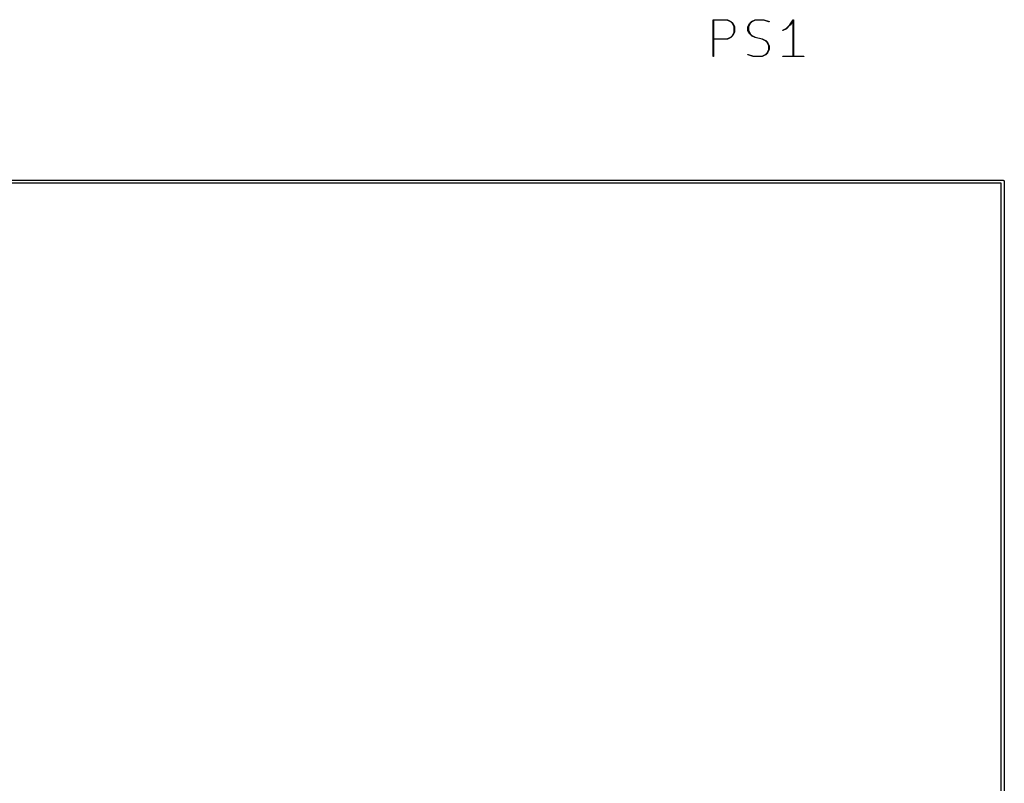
# Model space of a CAD drawing. Extents: x 2.6 to 14.6, y -8.5 to -1.5.
# Tile 94 of 109: x 12.9 to 14.4, y -7 to -5.8. Entities that reach past the tile are written whole.
import ezdxf

# ---------------------------------------------------------------- set-up
doc = ezdxf.new("R2010")
doc.units = 0
doc.header["$MEASUREMENT"] = 0
doc.layers.add('BLACK', color=7, linetype='CONTINUOUS')

msp = doc.modelspace()

# ---------------------------------------------------------------- linework, layer by layer
at = {"layer": 'BLACK', "linetype": 'CONTINUOUS'}
for p, q in [((13.9618, -5.80377), (13.9619, -5.80374)), ((13.9618, -5.8038), (13.9618, -5.80377)), ((13.9618, -5.8591), (13.9618, -5.8038)), ((13.9618, -5.8038), (13.9618, -5.8038)), ((13.9619, -5.80359), (13.962, -5.80357)), ((13.9619, -5.80362), (13.9619, -5.80359)), ((13.9619, -5.80359), (13.9619, -5.80359)), ((13.9619, -5.80359), (13.9619, -5.80359)), ((13.9619, -5.80363), (13.9619, -5.80362)), ((13.9619, -5.80364), (13.9619, -5.80363)), ((13.9619, -5.80363), (13.9619, -5.80363)), ((13.9619, -5.80366), (13.9619, -5.80364)), ((13.9619, -5.80368), (13.9619, -5.80366)), ((13.9619, -5.80369), (13.9619, -5.80368)), ((13.9619, -5.80371), (13.9619, -5.80369)), ((13.9619, -5.80369), (13.9619, -5.80369)), ((13.9619, -5.80374), (13.9619, -5.80371)), ((13.9619, -5.80374), (13.9619, -5.80374)), ((13.9619, -5.80374), (13.9619, -5.80374)), ((13.962, -5.80353), (13.9621, -5.80352)), ((13.962, -5.80354), (13.962, -5.80353)), ((13.962, -5.80353), (13.962, -5.80353)), ((13.962, -5.80353), (13.962, -5.80353)), ((13.962, -5.80355), (13.962, -5.80354)), ((13.962, -5.80357), (13.962, -5.80355)), ((13.962, -5.80355), (13.962, -5.80355)), ((13.962, -5.80355), (13.962, -5.80355)), ((13.9621, -5.80352), (13.9621, -5.80351)), ((13.9621, -5.80351), (13.9621, -5.80351)), ((13.9621, -5.80351), (13.9621, -5.80351)), ((13.9621, -5.80351), (13.9621, -5.80351)), ((13.9621, -5.80351), (13.9621, -5.80351)), ((13.9621, -5.80351), (13.9832, -5.80351)), ((13.9624, -5.8041), (13.9624, -5.83247)), ((13.9831, -5.8041), (13.9624, -5.8041)), ((13.9883, -5.80668), (13.9831, -5.8041)), ((13.9832, -5.80351), (13.9832, -5.80351)), ((13.9832, -5.80351), (13.9832, -5.80351)), ((13.9832, -5.80351), (13.9833, -5.80351)), ((13.9832, -5.80351), (13.9832, -5.80351)), ((13.9833, -5.80351), (13.9833, -5.80351)), ((13.9833, -5.80351), (13.9833, -5.80351)), ((13.9833, -5.80351), (13.9833, -5.80352)), ((13.9833, -5.80352), (13.9833, -5.80352)), ((13.9833, -5.80352), (13.9833, -5.80353)), ((13.9833, -5.80353), (13.9833, -5.80353)), ((13.9833, -5.80353), (13.9833, -5.80354)), ((13.9833, -5.80354), (13.9886, -5.80617)), ((13.9909, -5.80924), (13.9883, -5.80668)), ((13.9886, -5.80617), (13.9886, -5.80617)), ((13.9886, -5.80617), (13.9886, -5.80618)), ((13.9886, -5.80618), (13.9886, -5.80619)), ((13.9886, -5.80619), (13.9887, -5.8062)), ((13.9887, -5.8062), (13.9887, -5.8062)), ((13.9887, -5.8062), (13.9887, -5.80622)), ((13.9887, -5.80622), (13.9887, -5.80623)), ((13.9887, -5.80623), (13.9913, -5.80886)), ((13.9934, -5.8144), (13.9909, -5.80924)), ((13.9913, -5.80886), (13.9913, -5.80886)), ((13.9913, -5.80886), (13.9913, -5.80887)), ((13.9913, -5.80887), (13.9913, -5.80889)), ((13.9913, -5.80889), (13.9913, -5.8089)), ((13.9913, -5.8089), (13.9914, -5.80891)), ((13.9914, -5.80891), (13.9914, -5.80892)), ((13.9914, -5.80892), (13.9914, -5.80894)), ((13.9914, -5.80894), (13.994, -5.8142)), ((14.0145, -5.8142), (14.0172, -5.80894)), ((14.0177, -5.80924), (14.0151, -5.8144)), ((14.0172, -5.80886), (14.0199, -5.80623)), ((14.0172, -5.80887), (14.0172, -5.80886)), ((14.0172, -5.80888), (14.0172, -5.80887)), ((14.0172, -5.80889), (14.0172, -5.80888)), ((14.0172, -5.8089), (14.0172, -5.80889)), ((14.0172, -5.80892), (14.0172, -5.8089)), ((14.0172, -5.80893), (14.0172, -5.80892)), ((14.0172, -5.80894), (14.0172, -5.80893)), ((14.0203, -5.80668), (14.0177, -5.80924)), ((14.0199, -5.80617), (14.0252, -5.80354)), ((14.0199, -5.80618), (14.0199, -5.80617)), ((14.0199, -5.80619), (14.0199, -5.80618)), ((14.0199, -5.8062), (14.0199, -5.80619)), ((14.0199, -5.80619), (14.0199, -5.80619)), ((14.0199, -5.80621), (14.0199, -5.8062)), ((14.0199, -5.80622), (14.0199, -5.80621)), ((14.0199, -5.80623), (14.0199, -5.80622)), ((14.0254, -5.8041), (14.0203, -5.80668)), ((14.0252, -5.80353), (14.0253, -5.80352)), ((14.0252, -5.80354), (14.0252, -5.80353)), ((14.0252, -5.80353), (14.0252, -5.80353)), ((14.0252, -5.80354), (14.0252, -5.80354)), ((14.0253, -5.80352), (14.0253, -5.80351)), ((14.0253, -5.80351), (14.0253, -5.80351)), ((14.0253, -5.80351), (14.0253, -5.80351)), ((14.0253, -5.80351), (14.0253, -5.80351)), ((14.0253, -5.80351), (14.0253, -5.80351)), ((14.0253, -5.80351), (14.0253, -5.80351)), ((14.0253, -5.80351), (14.0385, -5.80351)), ((14.0253, -5.80352), (14.0253, -5.80352)), ((14.0385, -5.8041), (14.0254, -5.8041)), ((14.0385, -5.80351), (14.0385, -5.80351)), ((14.0385, -5.80351), (14.0385, -5.80351)), ((14.0385, -5.80351), (14.0386, -5.80351)), ((14.0385, -5.80351), (14.0385, -5.80351)), ((14.0463, -5.80671), (14.0385, -5.8041)), ((14.0386, -5.80351), (14.0386, -5.80351)), ((14.0386, -5.80351), (14.0386, -5.80352)), ((14.0386, -5.80352), (14.0386, -5.80352)), ((14.0386, -5.80352), (14.0465, -5.80615)), ((14.0464, -5.80673), (14.0463, -5.80671)), ((14.0465, -5.80672), (14.0464, -5.80673)), ((14.0464, -5.80673), (14.0464, -5.80673)), ((14.0465, -5.80615), (14.0465, -5.80616)), ((14.0465, -5.80616), (14.0466, -5.80618)), ((14.0466, -5.80667), (14.0465, -5.8067)), ((14.0465, -5.8067), (14.0465, -5.80672)), ((14.0466, -5.80618), (14.0466, -5.80621)), ((14.0466, -5.80621), (14.0466, -5.80626)), ((14.0466, -5.80626), (14.0467, -5.80631)), ((14.0467, -5.80658), (14.0466, -5.80663)), ((14.0466, -5.80663), (14.0466, -5.80667)), ((14.0467, -5.80631), (14.0467, -5.80636)), ((14.0467, -5.80636), (14.0467, -5.80642)), ((14.0467, -5.80642), (14.0467, -5.80647)), ((14.0467, -5.80647), (14.0467, -5.80653)), ((14.0467, -5.80653), (14.0467, -5.80658)), ((14.0726, -5.81673), (14.0778, -5.81151)), ((14.0782, -5.81191), (14.073, -5.81718)), ((14.0778, -5.81151), (14.083, -5.80364)), ((14.0783, -5.81187), (14.0782, -5.81189)), ((14.0782, -5.81189), (14.0782, -5.81191)), ((14.083, -5.80478), (14.0783, -5.81187)), ((14.0783, -5.81187), (14.0783, -5.81187)), ((14.083, -5.80363), (14.0831, -5.80362)), ((14.083, -5.80364), (14.083, -5.80363)), ((14.083, -5.85881), (14.083, -5.80478)), ((14.0831, -5.80354), (14.0832, -5.80353)), ((14.0831, -5.80355), (14.0831, -5.80354)), ((14.0831, -5.80357), (14.0831, -5.80355)), ((14.0831, -5.80355), (14.0831, -5.80355)), ((14.0831, -5.80355), (14.0831, -5.80355)), ((14.0831, -5.80359), (14.0831, -5.80357)), ((14.0831, -5.80362), (14.0831, -5.80359)), ((14.0831, -5.80359), (14.0831, -5.80359)), ((14.0831, -5.80359), (14.0831, -5.80359)), ((14.0832, -5.80352), (14.0832, -5.80351)), ((14.0832, -5.80351), (14.0832, -5.80351)), ((14.0832, -5.80351), (14.0832, -5.80351)), ((14.0832, -5.80351), (14.0833, -5.80351)), ((14.0832, -5.80353), (14.0832, -5.80352)), ((14.0832, -5.80353), (14.0832, -5.80353)), ((14.0832, -5.80353), (14.0832, -5.80353)), ((14.0833, -5.80351), (14.0833, -5.80351)), ((14.0833, -5.80351), (14.0833, -5.80351)), ((14.0833, -5.80351), (14.0833, -5.80351)), ((14.0833, -5.80351), (14.0833, -5.80351)), ((14.0833, -5.80351), (14.0833, -5.80351)), ((14.0833, -5.80351), (14.0833, -5.80351)), ((14.0833, -5.80351), (14.0833, -5.80351)), ((14.0833, -5.80351), (14.0834, -5.80352)), ((14.0834, -5.80352), (14.0834, -5.80353)), ((14.0834, -5.80353), (14.0834, -5.80353)), ((14.0834, -5.80353), (14.0834, -5.80353)), ((14.0834, -5.80353), (14.0834, -5.80354)), ((14.0834, -5.80354), (14.0834, -5.80356)), ((14.0834, -5.80356), (14.0834, -5.80356)), ((14.0834, -5.80356), (14.0834, -5.80356)), ((14.0834, -5.80356), (14.0835, -5.80356)), ((14.0835, -5.80356), (14.0835, -5.80359)), ((14.0835, -5.80359), (14.0835, -5.80359)), ((14.0835, -5.80359), (14.0835, -5.80359)), ((14.0835, -5.80359), (14.0835, -5.80361)), ((14.0835, -5.80361), (14.0835, -5.80364)), ((14.0835, -5.80364), (14.0835, -5.80364)), ((14.0835, -5.80364), (14.0835, -5.80364)), ((14.0835, -5.80364), (14.0835, -5.80365)), ((14.0835, -5.80365), (14.0836, -5.80369)), ((14.0836, -5.80369), (14.0836, -5.80369)), ((14.0836, -5.80369), (14.0836, -5.80369)), ((14.0836, -5.80369), (14.0836, -5.80372)), ((14.0836, -5.80372), (14.0836, -5.80374)), ((14.0836, -5.80374), (14.0836, -5.80374)), ((14.0836, -5.80374), (14.0836, -5.80374)), ((14.0836, -5.80374), (14.0836, -5.80378)), ((14.0836, -5.80378), (14.0836, -5.8038)), ((14.0836, -5.8038), (14.0836, -5.85881)), ((13.9883, -5.82989), (13.9909, -5.82733)), ((13.9909, -5.82733), (13.9934, -5.82217)), ((13.994, -5.82237), (13.9914, -5.82763)), ((13.9934, -5.82217), (13.9934, -5.8144)), ((13.994, -5.8142), (13.994, -5.81421)), ((13.994, -5.81421), (13.994, -5.81421)), ((13.994, -5.81421), (13.994, -5.81422)), ((13.994, -5.81422), (13.994, -5.81424)), ((13.994, -5.81424), (13.994, -5.81426)), ((13.994, -5.81426), (13.994, -5.81427)), ((13.994, -5.81427), (13.994, -5.81428)), ((13.994, -5.81428), (13.994, -5.8143)), ((13.994, -5.8143), (13.994, -5.81432)), ((13.994, -5.81432), (13.994, -5.81433)), ((13.994, -5.81433), (13.994, -5.81433)), ((13.994, -5.81433), (13.994, -5.82224)), ((13.994, -5.82224), (13.994, -5.82224)), ((13.994, -5.82224), (13.994, -5.82225)), ((13.994, -5.82225), (13.994, -5.82226)), ((13.994, -5.82226), (13.994, -5.82228)), ((13.994, -5.82228), (13.994, -5.8223)), ((13.994, -5.8223), (13.994, -5.8223)), ((13.994, -5.8223), (13.994, -5.82231)), ((13.994, -5.82231), (13.994, -5.82233)), ((13.994, -5.82233), (13.994, -5.82235)), ((13.994, -5.82235), (13.994, -5.82236)), ((13.994, -5.82236), (13.994, -5.82237)), ((14.0145, -5.81421), (14.0145, -5.8142)), ((14.0145, -5.81422), (14.0145, -5.81421)), ((14.0145, -5.81424), (14.0145, -5.81422)), ((14.0145, -5.81426), (14.0145, -5.81424)), ((14.0145, -5.81427), (14.0145, -5.81426)), ((14.0145, -5.81429), (14.0145, -5.81427)), ((14.0145, -5.81427), (14.0145, -5.81427)), ((14.0145, -5.81431), (14.0145, -5.81429)), ((14.0145, -5.81432), (14.0145, -5.81431)), ((14.0145, -5.81433), (14.0145, -5.81432)), ((14.0145, -5.8196), (14.0145, -5.81433)), ((14.0145, -5.81433), (14.0145, -5.81433)), ((14.0145, -5.81961), (14.0145, -5.8196)), ((14.0145, -5.81962), (14.0145, -5.81961)), ((14.0145, -5.81964), (14.0145, -5.81962)), ((14.0145, -5.81966), (14.0145, -5.81964)), ((14.0145, -5.81967), (14.0145, -5.81966)), ((14.0145, -5.81968), (14.0145, -5.81967)), ((14.0145, -5.81969), (14.0145, -5.81968)), ((14.0145, -5.81971), (14.0145, -5.81969)), ((14.0145, -5.81972), (14.0145, -5.81971)), ((14.0145, -5.81973), (14.0145, -5.81972)), ((14.0172, -5.825), (14.0145, -5.81973)), ((14.0145, -5.81973), (14.0145, -5.81973)), ((14.0151, -5.8144), (14.0151, -5.81953)), ((14.0151, -5.81953), (14.0177, -5.82469)), ((14.0172, -5.82501), (14.0172, -5.825)), ((14.0172, -5.82503), (14.0172, -5.82501)), ((14.0172, -5.82504), (14.0172, -5.82503)), ((14.0172, -5.82505), (14.0172, -5.82504)), ((14.0172, -5.82506), (14.0172, -5.82505)), ((14.0172, -5.82507), (14.0172, -5.82506)), ((14.0172, -5.82508), (14.0172, -5.82507)), ((14.0199, -5.82771), (14.0172, -5.82508)), ((14.0177, -5.82469), (14.0203, -5.82726)), ((14.0203, -5.82726), (14.0254, -5.82986)), ((14.0672, -5.81945), (14.0673, -5.81941)), ((14.0672, -5.81951), (14.0672, -5.81945)), ((14.0672, -5.81956), (14.0672, -5.81951)), ((14.0672, -5.81962), (14.0672, -5.81956)), ((14.0672, -5.81968), (14.0672, -5.81962)), ((14.0672, -5.81973), (14.0672, -5.81968)), ((14.0672, -5.81978), (14.0672, -5.81973)), ((14.0673, -5.81982), (14.0672, -5.81978)), ((14.0673, -5.81934), (14.0726, -5.81673)), ((14.0673, -5.81937), (14.0673, -5.81934)), ((14.0673, -5.81941), (14.0673, -5.81937)), ((14.0673, -5.81986), (14.0673, -5.81982)), ((14.0674, -5.81988), (14.0673, -5.81986)), ((14.0674, -5.81989), (14.0674, -5.81988)), ((14.0675, -5.8199), (14.0674, -5.81989)), ((14.0676, -5.81989), (14.0675, -5.8199)), ((14.0729, -5.81723), (14.0676, -5.81987)), ((14.0676, -5.81987), (14.0676, -5.81987)), ((14.0676, -5.81987), (14.0676, -5.81989)), ((14.073, -5.81718), (14.0729, -5.81719)), ((14.0729, -5.81719), (14.0729, -5.8172)), ((14.0729, -5.8172), (14.0729, -5.81721)), ((14.0729, -5.81721), (14.0729, -5.81722)), ((14.0729, -5.81722), (14.0729, -5.81722)), ((14.0729, -5.81722), (14.0729, -5.81723)), ((14.073, -5.81718), (14.073, -5.81718)), ((13.9624, -5.83247), (13.9831, -5.83247)), ((13.9832, -5.83306), (13.9624, -5.83306)), ((13.9624, -5.83306), (13.9624, -5.8591)), ((13.9831, -5.83247), (13.9883, -5.82989)), ((13.9833, -5.83306), (13.9832, -5.83306)), ((13.9832, -5.83306), (13.9832, -5.83306)), ((13.9832, -5.83306), (13.9832, -5.83306)), ((13.9832, -5.83306), (13.9832, -5.83306)), ((13.9886, -5.8304), (13.9833, -5.83303)), ((13.9833, -5.83303), (13.9833, -5.83303)), ((13.9833, -5.83303), (13.9833, -5.83304)), ((13.9833, -5.83304), (13.9833, -5.83304)), ((13.9833, -5.83304), (13.9833, -5.83305)), ((13.9833, -5.83305), (13.9833, -5.83305)), ((13.9833, -5.83305), (13.9833, -5.83306)), ((13.9833, -5.83306), (13.9833, -5.83306)), ((13.9887, -5.83037), (13.9886, -5.83038)), ((13.9886, -5.83038), (13.9886, -5.83038)), ((13.9886, -5.83038), (13.9886, -5.83039)), ((13.9886, -5.83039), (13.9886, -5.8304)), ((13.9913, -5.82771), (13.9887, -5.83034)), ((13.9887, -5.83034), (13.9887, -5.83035)), ((13.9887, -5.83035), (13.9887, -5.83036)), ((13.9887, -5.83036), (13.9887, -5.83037)), ((13.9914, -5.82767), (13.9913, -5.82768)), ((13.9913, -5.82768), (13.9913, -5.82769)), ((13.9913, -5.82769), (13.9913, -5.8277)), ((13.9913, -5.8277), (13.9913, -5.82771)), ((13.9914, -5.82763), (13.9914, -5.82764)), ((13.9914, -5.82764), (13.9914, -5.82765)), ((13.9914, -5.82765), (13.9914, -5.82767)), ((14.0199, -5.82772), (14.0199, -5.82771)), ((14.0199, -5.82773), (14.0199, -5.82772)), ((14.0199, -5.82774), (14.0199, -5.82773)), ((14.0199, -5.82775), (14.0199, -5.82774)), ((14.0199, -5.82776), (14.0199, -5.82775)), ((14.0199, -5.82777), (14.0199, -5.82776)), ((14.0199, -5.82776), (14.0199, -5.82776)), ((14.0252, -5.8304), (14.0199, -5.82777)), ((14.0252, -5.83041), (14.0252, -5.8304)), ((14.0252, -5.8304), (14.0252, -5.8304)), ((14.0252, -5.8304), (14.0252, -5.8304)), ((14.0253, -5.83042), (14.0252, -5.83041)), ((14.0358, -5.83305), (14.0253, -5.83042)), ((14.0253, -5.83042), (14.0253, -5.83042)), ((14.0253, -5.83042), (14.0253, -5.83042)), ((14.0253, -5.83042), (14.0253, -5.83042)), ((14.0254, -5.82986), (14.036, -5.83248)), ((14.041, -5.83565), (14.0358, -5.83305)), ((14.036, -5.83248), (14.036, -5.83248)), ((14.036, -5.83248), (14.036, -5.83248)), ((14.036, -5.83248), (14.036, -5.83248)), ((14.036, -5.83248), (14.036, -5.83249)), ((14.036, -5.83249), (14.036, -5.8325)), ((14.036, -5.8325), (14.036, -5.8325)), ((14.036, -5.8325), (14.036, -5.8325)), ((14.036, -5.8325), (14.0413, -5.83514)), ((14.0435, -5.83821), (14.041, -5.83565)), ((14.0413, -5.83514), (14.0413, -5.83514)), ((14.0413, -5.83514), (14.0413, -5.83515)), ((14.0413, -5.83515), (14.0413, -5.83516)), ((14.0413, -5.83516), (14.0413, -5.83516)), ((14.0413, -5.83516), (14.0413, -5.83517)), ((14.0413, -5.83517), (14.0413, -5.83518)), ((14.0413, -5.83518), (14.0414, -5.83519)), ((14.0414, -5.83519), (14.044, -5.83783)), ((14.0461, -5.84337), (14.0435, -5.83821)), ((14.044, -5.83783), (14.044, -5.83783)), ((14.044, -5.83783), (14.044, -5.83784)), ((14.044, -5.83784), (14.044, -5.83786)), ((14.044, -5.83786), (14.044, -5.83787)), ((14.044, -5.83787), (14.044, -5.83788)), ((14.044, -5.83788), (14.044, -5.83789)), ((14.044, -5.83789), (14.044, -5.8379)), ((14.044, -5.8379), (14.0467, -5.84317)), ((14.0145, -5.85637), (14.0146, -5.85632)), ((14.0145, -5.85643), (14.0145, -5.85637)), ((14.0145, -5.85649), (14.0145, -5.85643)), ((14.0145, -5.85655), (14.0145, -5.85649)), ((14.0145, -5.8566), (14.0145, -5.85655)), ((14.0146, -5.85665), (14.0145, -5.8566)), ((14.0146, -5.85624), (14.0147, -5.85621)), ((14.0146, -5.85628), (14.0146, -5.85624)), ((14.0146, -5.85632), (14.0146, -5.85628)), ((14.0146, -5.85669), (14.0146, -5.85665)), ((14.0147, -5.85672), (14.0146, -5.85669)), ((14.0147, -5.85619), (14.0148, -5.85618)), ((14.0147, -5.85621), (14.0147, -5.85619)), ((14.0147, -5.85675), (14.0147, -5.85672)), ((14.0226, -5.85938), (14.0147, -5.85675)), ((14.0147, -5.85675), (14.0147, -5.85675)), ((14.0148, -5.85618), (14.0148, -5.85618)), ((14.0148, -5.85618), (14.0149, -5.85619)), ((14.0149, -5.85619), (14.0228, -5.85881)), ((14.0358, -5.85881), (14.041, -5.85623)), ((14.0413, -5.85673), (14.036, -5.85937)), ((14.041, -5.85623), (14.0435, -5.85366)), ((14.0414, -5.85668), (14.0413, -5.85669)), ((14.0413, -5.85669), (14.0413, -5.8567)), ((14.0413, -5.8567), (14.0413, -5.85671)), ((14.0413, -5.85671), (14.0413, -5.85672)), ((14.0413, -5.85672), (14.0413, -5.85673)), ((14.0413, -5.85673), (14.0413, -5.85673)), ((14.044, -5.85405), (14.0414, -5.85668)), ((14.0414, -5.85668), (14.0414, -5.85668)), ((14.0435, -5.85366), (14.0461, -5.8485)), ((14.0467, -5.8487), (14.044, -5.85397)), ((14.044, -5.85397), (14.044, -5.85397)), ((14.044, -5.85397), (14.044, -5.85399)), ((14.044, -5.85399), (14.044, -5.854)), ((14.044, -5.854), (14.044, -5.85401)), ((14.044, -5.85401), (14.044, -5.85402)), ((14.044, -5.85402), (14.044, -5.85403)), ((14.044, -5.85403), (14.044, -5.85405)), ((14.0461, -5.8485), (14.0461, -5.84337)), ((14.0467, -5.84317), (14.0467, -5.84317)), ((14.0467, -5.84317), (14.0467, -5.84318)), ((14.0467, -5.84318), (14.0467, -5.84319)), ((14.0467, -5.84319), (14.0467, -5.84321)), ((14.0467, -5.84321), (14.0467, -5.84323)), ((14.0467, -5.84323), (14.0467, -5.84324)), ((14.0467, -5.84324), (14.0467, -5.84325)), ((14.0467, -5.84325), (14.0467, -5.84327)), ((14.0467, -5.84327), (14.0467, -5.84329)), ((14.0467, -5.84329), (14.0467, -5.84329)), ((14.0467, -5.84329), (14.0467, -5.8433)), ((14.0467, -5.8433), (14.0467, -5.84857)), ((14.0467, -5.84857), (14.0467, -5.84857)), ((14.0467, -5.84857), (14.0467, -5.84858)), ((14.0467, -5.84858), (14.0467, -5.84859)), ((14.0467, -5.84859), (14.0467, -5.84861)), ((14.0467, -5.84861), (14.0467, -5.84863)), ((14.0467, -5.84863), (14.0467, -5.84864)), ((14.0467, -5.84864), (14.0467, -5.84865)), ((14.0467, -5.84865), (14.0467, -5.84867)), ((14.0467, -5.84867), (14.0467, -5.84869)), ((14.0467, -5.84869), (14.0467, -5.84869)), ((14.0467, -5.84869), (14.0467, -5.8487)), ((13.9619, -5.85916), (13.9618, -5.8591)), ((13.9619, -5.85922), (13.9619, -5.85916)), ((13.9619, -5.85927), (13.9619, -5.85922)), ((13.9619, -5.85931), (13.9619, -5.85927)), ((13.962, -5.85935), (13.9619, -5.85931)), ((13.962, -5.85938), (13.962, -5.85935)), ((13.9621, -5.85939), (13.962, -5.85938)), ((13.9622, -5.85939), (13.9621, -5.8594)), ((13.9621, -5.8594), (13.9621, -5.85939)), ((13.9623, -5.85938), (13.9622, -5.85939)), ((13.9624, -5.85927), (13.9623, -5.85931)), ((13.9623, -5.85931), (13.9623, -5.85935)), ((13.9623, -5.85935), (13.9623, -5.85938)), ((13.9624, -5.8591), (13.9624, -5.85911)), ((13.9624, -5.85911), (13.9624, -5.85917)), ((13.9624, -5.85917), (13.9624, -5.85922)), ((13.9624, -5.85922), (13.9624, -5.85927)), ((14.0226, -5.85939), (14.0226, -5.85938)), ((14.0227, -5.85939), (14.0226, -5.85939)), ((14.0227, -5.8594), (14.0227, -5.85939)), ((14.0227, -5.85939), (14.0227, -5.85939)), ((14.0359, -5.8594), (14.0227, -5.8594)), ((14.0227, -5.8594), (14.0227, -5.8594)), ((14.0227, -5.8594), (14.0227, -5.8594)), ((14.0227, -5.8594), (14.0227, -5.8594)), ((14.0228, -5.85881), (14.0358, -5.85881)), ((14.036, -5.85939), (14.0359, -5.85939)), ((14.0359, -5.85939), (14.0359, -5.85939)), ((14.0359, -5.85939), (14.0359, -5.8594)), ((14.0359, -5.8594), (14.0359, -5.8594)), ((14.0359, -5.8594), (14.0359, -5.8594)), ((14.0359, -5.8594), (14.0359, -5.8594)), ((14.036, -5.85937), (14.036, -5.85937)), ((14.036, -5.85937), (14.036, -5.85937)), ((14.036, -5.85937), (14.036, -5.85938)), ((14.036, -5.85938), (14.036, -5.85938)), ((14.036, -5.85938), (14.036, -5.85939)), ((14.0672, -5.85894), (14.0673, -5.85889)), ((14.0672, -5.85899), (14.0672, -5.85894)), ((14.0672, -5.85904), (14.0672, -5.85899)), ((14.0672, -5.8591), (14.0672, -5.85904)), ((14.0672, -5.85916), (14.0672, -5.8591)), ((14.0672, -5.85921), (14.0672, -5.85916)), ((14.0672, -5.85927), (14.0672, -5.85921)), ((14.0673, -5.85931), (14.0672, -5.85927)), ((14.0673, -5.85886), (14.0674, -5.85883)), ((14.0673, -5.85889), (14.0673, -5.85886)), ((14.0673, -5.85935), (14.0673, -5.85931)), ((14.0674, -5.85938), (14.0673, -5.85935)), ((14.0674, -5.85883), (14.0674, -5.85881)), ((14.0674, -5.85881), (14.0675, -5.85881)), ((14.0674, -5.85939), (14.0674, -5.85938)), ((14.0675, -5.8594), (14.0674, -5.85939)), ((14.0675, -5.85881), (14.083, -5.85881)), ((14.0991, -5.8594), (14.0675, -5.8594)), ((14.0675, -5.8594), (14.0675, -5.8594)), ((14.0836, -5.85881), (14.0991, -5.85881)), ((14.0991, -5.85881), (14.0991, -5.85881)), ((14.0991, -5.85881), (14.0991, -5.85881)), ((14.0991, -5.85881), (14.0992, -5.85883)), ((14.0992, -5.85938), (14.0991, -5.85939)), ((14.0991, -5.85939), (14.0991, -5.8594)), ((14.0992, -5.85883), (14.0992, -5.85886)), ((14.0992, -5.85886), (14.0993, -5.8589)), ((14.0993, -5.85931), (14.0992, -5.85935)), ((14.0992, -5.85935), (14.0992, -5.85938)), ((14.0993, -5.8589), (14.0993, -5.85894)), ((14.0993, -5.85894), (14.0994, -5.85899)), ((14.0994, -5.85922), (14.0993, -5.85927)), ((14.0993, -5.85927), (14.0993, -5.85931)), ((14.0994, -5.85899), (14.0994, -5.85905)), ((14.0994, -5.85905), (14.0994, -5.85911)), ((14.0994, -5.85911), (14.0994, -5.85916)), ((14.0994, -5.85916), (14.0994, -5.85922)), ((11.665, -6.04692), (14.401, -6.04692)), ((14.401, -6.04692), (14.4011, -6.04691)), ((14.4011, -6.04691), (14.4012, -6.04692)), ((14.4012, -6.04692), (14.4016, -6.04696)), ((14.4016, -6.04696), (14.402, -6.04709)), ((14.402, -6.04709), (14.4024, -6.04731)), ((14.4024, -6.04731), (14.4028, -6.04761)), ((14.4028, -6.04761), (14.4031, -6.04796)), ((14.4031, -6.04796), (14.4033, -6.04838)), ((14.4033, -6.04838), (14.4034, -6.04882)), ((14.4034, -6.04882), (14.4035, -6.04928)), ((14.4035, -6.04928), (14.4035, -6.0494)), ((14.4035, -6.0494), (14.4035, -7.5846)), ((14.3987, -6.05165), (11.6673, -6.05165)), ((14.3987, -7.58235), (14.3987, -6.05165))]:
    msp.add_line(p, q, dxfattribs=at)

doc.saveas('drawing.dxf')
